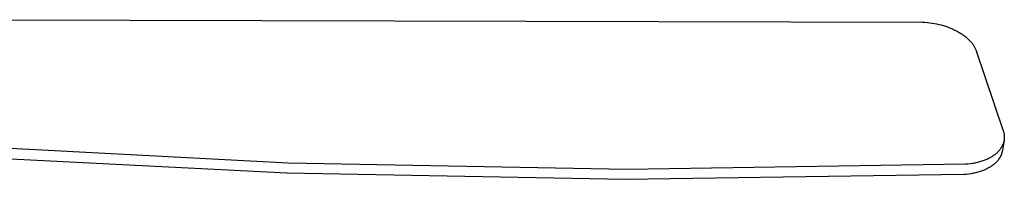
# Model space of a CAD drawing. Header units: millimetres. Extents: x 10636 to 13134, y 8891 to 10552.
# Tile 34 of 34: x 12712 to 13134, y 10074 to 10142. Entities that reach past the tile are written whole.
import ezdxf

# ---------------------------------------------------------------- set-up
doc = ezdxf.new("R2010")
doc.units = ezdxf.units.MM
doc.layers.add('Make2D$Visible$Curvas', color=7, linetype='Continuous')

msp = doc.modelspace()

# ---------------------------------------------------------------- linework, layer by layer
at = {"layer": 'Make2D$Visible$Curvas', "color": 29, "lineweight": -3, "true_color": 0x4d342b}
for p, q in [((12663.99, 10142.32), (13099.19, 10141.29)), ((13099.19, 10141.29), (13100.19, 10141.23)), ((13100.19, 10141.23), (13101.2, 10141.14)), ((13101.2, 10141.14), (13102.2, 10141.02)), ((13102.2, 10141.02), (13103.2, 10140.88)), ((13103.2, 10140.88), (13104.2, 10140.7)), ((13104.2, 10140.7), (13105.19, 10140.5)), ((13105.19, 10140.5), (13106.18, 10140.28)), ((13106.18, 10140.28), (13107.15, 10140.03)), ((13107.15, 10140.03), (13108.07, 10139.76)), ((13108.07, 10139.76), (13108.97, 10139.48)), ((13108.97, 10139.48), (13109.85, 10139.17)), ((13109.85, 10139.17), (13110.72, 10138.84)), ((13110.72, 10138.84), (13111.56, 10138.49)), ((13111.56, 10138.49), (13112.39, 10138.12)), ((13112.39, 10138.12), (13113.2, 10137.73)), ((13113.2, 10137.73), (13113.98, 10137.32)), ((13113.98, 10137.32), (13114.77, 10136.87)), ((13114.77, 10136.87), (13115.16, 10136.64)), ((13115.16, 10136.64), (13115.54, 10136.41)), ((13115.54, 10136.41), (13115.91, 10136.17)), ((13115.91, 10136.17), (13116.27, 10135.92)), ((13116.27, 10135.92), (13116.62, 10135.67)), ((13116.62, 10135.67), (13116.97, 10135.42)), ((13116.97, 10135.42), (13117.3, 10135.17)), ((13117.3, 10135.17), (13117.63, 10134.91)), ((13117.63, 10134.91), (13117.95, 10134.64)), ((13117.95, 10134.64), (13118.26, 10134.38)), ((13118.26, 10134.38), (13118.56, 10134.11)), ((13118.56, 10134.11), (13118.85, 10133.83)), ((13118.85, 10133.83), (13119.13, 10133.55)), ((13119.13, 10133.55), (13119.4, 10133.27)), ((13119.4, 10133.27), (13119.65, 10133)), ((13119.65, 10133), (13119.89, 10132.73)), ((13119.89, 10132.73), (13120.12, 10132.45)), ((13120.12, 10132.45), (13120.34, 10132.18)), ((13120.34, 10132.18), (13120.55, 10131.9)), ((13120.55, 10131.9), (13120.76, 10131.62)), ((13120.76, 10131.62), (13120.95, 10131.34)), ((13120.95, 10131.34), (13121.13, 10131.05)), ((13121.13, 10131.05), (13121.3, 10130.77)), ((13121.3, 10130.77), (13121.46, 10130.48)), ((13121.46, 10130.48), (13121.61, 10130.19)), ((13121.61, 10130.19), (13121.75, 10129.9)), ((13121.75, 10129.9), (13121.88, 10129.61)), ((13121.88, 10129.61), (13122, 10129.32)), ((13122, 10129.32), (13122.11, 10129.03)), ((13122.11, 10129.03), (13122.21, 10128.74)), ((13133.64, 10094.83), (13122.21, 10128.74)), ((13133.64, 10094.83), (13133.74, 10094.55)), ((13133.74, 10094.55), (13133.83, 10094.27)), ((13133.83, 10094.27), (13133.9, 10093.99)), ((13133.9, 10093.99), (13133.97, 10093.7)), ((13133.97, 10093.7), (13134.03, 10093.41)), ((13134.03, 10093.41), (13134.08, 10093.13)), ((13134.08, 10093.13), (13134.12, 10092.84)), ((13134.12, 10092.84), (13134.14, 10092.54)), ((13134.14, 10092.54), (13134.16, 10092.25)), ((13134.16, 10092.25), (13134.17, 10091.96)), ((13134.17, 10091.96), (13134.17, 10091.67)), ((12827.26, 10080.71), (12682.31, 10088.4)), ((13132.98, 10087.53), (13132.89, 10087.38)), ((13133.07, 10087.67), (13132.98, 10087.53)), ((13133.15, 10087.82), (13133.07, 10087.67)), ((13133.23, 10087.97), (13133.15, 10087.82)), ((13133.3, 10088.12), (13133.23, 10087.97)), ((13133.38, 10088.27), (13133.3, 10088.12)), ((13134.06, 10090.46), (13133.35, 10086.08)), ((13133.45, 10088.42), (13133.38, 10088.27)), ((13133.51, 10088.58), (13133.45, 10088.42)), ((13133.58, 10088.73), (13133.51, 10088.58)), ((13133.64, 10088.88), (13133.58, 10088.73)), ((13133.69, 10089.04), (13133.64, 10088.88)), ((13133.75, 10089.19), (13133.69, 10089.04)), ((13133.8, 10089.35), (13133.75, 10089.19)), ((13133.85, 10089.51), (13133.8, 10089.35)), ((13133.89, 10089.67), (13133.85, 10089.51)), ((13133.94, 10089.87), (13133.89, 10089.67)), ((13133.99, 10090.08), (13133.94, 10089.87)), ((13134.04, 10090.29), (13133.99, 10090.08)), ((13134.07, 10090.5), (13134.04, 10090.29)), ((13134.11, 10090.79), (13134.07, 10090.5)), ((13134.14, 10091.08), (13134.11, 10090.79)), ((13134.16, 10091.37), (13134.14, 10091.08)), ((13134.17, 10091.67), (13134.16, 10091.37)), ((12826.74, 10076.43), (12681.86, 10083.83)), ((13128.8, 10083.46), (13128.46, 10083.25)), ((13129.14, 10083.67), (13128.8, 10083.46)), ((13129.46, 10083.88), (13129.14, 10083.67)), ((13129.78, 10084.11), (13129.46, 10083.88)), ((13130.08, 10084.33), (13129.78, 10084.11)), ((13130.38, 10084.57), (13130.08, 10084.33)), ((13130.66, 10084.81), (13130.38, 10084.57)), ((13130.94, 10085.05), (13130.66, 10084.81)), ((13131.21, 10085.31), (13130.94, 10085.05)), ((13131.47, 10085.57), (13131.21, 10085.31)), ((13131.72, 10085.84), (13131.47, 10085.57)), ((13131.96, 10086.11), (13131.72, 10085.84)), ((13132.19, 10086.38), (13131.96, 10086.11)), ((13132.41, 10086.66), (13132.19, 10086.38)), ((13132.35, 10083.26), (13132.27, 10083.11)), ((13132.43, 10083.41), (13132.35, 10083.26)), ((13132.61, 10086.95), (13132.41, 10086.66)), ((13132.51, 10083.56), (13132.43, 10083.41)), ((13132.59, 10083.71), (13132.51, 10083.56)), ((13132.66, 10083.86), (13132.59, 10083.71)), ((13132.71, 10087.09), (13132.61, 10086.95)), ((13132.73, 10084.01), (13132.66, 10083.86)), ((13132.8, 10087.24), (13132.71, 10087.09)), ((13132.8, 10084.16), (13132.73, 10084.01)), ((13132.89, 10087.38), (13132.8, 10087.24)), ((13132.86, 10084.32), (13132.8, 10084.16)), ((13132.92, 10084.47), (13132.86, 10084.32)), ((13132.98, 10084.62), (13132.92, 10084.47)), ((13133.03, 10084.78), (13132.98, 10084.62)), ((13133.08, 10084.94), (13133.03, 10084.78)), ((13133.13, 10085.09), (13133.08, 10084.94)), ((13133.17, 10085.25), (13133.13, 10085.09)), ((13133.23, 10085.46), (13133.17, 10085.25)), ((13133.28, 10085.67), (13133.23, 10085.46)), ((13133.32, 10085.88), (13133.28, 10085.67)), ((13133.36, 10086.08), (13133.32, 10085.88)), ((12972.39, 10077.98), (12827.26, 10080.71)), ((13117.53, 10080.2), (12972.39, 10077.98)), ((13118.59, 10080.29), (13117.53, 10080.2)), ((13119.64, 10080.41), (13118.59, 10080.29)), ((13120.66, 10080.57), (13119.64, 10080.41)), ((13121.16, 10080.66), (13120.66, 10080.57)), ((13121.66, 10080.75), (13121.16, 10080.66)), ((13122.16, 10080.86), (13121.66, 10080.75)), ((13122.64, 10080.97), (13122.16, 10080.86)), ((13123.12, 10081.09), (13122.64, 10080.97)), ((13123.59, 10081.22), (13123.12, 10081.09)), ((13124.06, 10081.36), (13123.59, 10081.22)), ((13124.52, 10081.5), (13124.06, 10081.36)), ((13124.97, 10081.66), (13124.52, 10081.5)), ((13125.41, 10081.82), (13124.97, 10081.66)), ((13125.82, 10081.97), (13125.41, 10081.82)), ((13126.23, 10082.14), (13125.82, 10081.97)), ((13126.62, 10082.31), (13126.23, 10082.14)), ((13127.01, 10082.48), (13126.62, 10082.31)), ((13127.38, 10082.67), (13127.01, 10082.48)), ((13127.75, 10082.85), (13127.38, 10082.67)), ((13128.11, 10083.05), (13127.75, 10082.85)), ((13128.09, 10079.04), (13127.75, 10078.84)), ((13128.43, 10079.25), (13128.09, 10079.04)), ((13128.46, 10083.25), (13128.11, 10083.05)), ((13128.75, 10079.47), (13128.43, 10079.25)), ((13129.06, 10079.69), (13128.75, 10079.47)), ((13129.37, 10079.92), (13129.06, 10079.69)), ((13129.66, 10080.15), (13129.37, 10079.92)), ((13129.95, 10080.39), (13129.66, 10080.15)), ((13130.22, 10080.63), (13129.95, 10080.39)), ((13130.5, 10080.89), (13130.22, 10080.63)), ((13130.76, 10081.15), (13130.5, 10080.89)), ((13131.01, 10081.42), (13130.76, 10081.15)), ((13131.25, 10081.69), (13131.01, 10081.42)), ((13131.48, 10081.97), (13131.25, 10081.69)), ((13131.69, 10082.25), (13131.48, 10081.97)), ((13131.9, 10082.53), (13131.69, 10082.25)), ((13131.99, 10082.68), (13131.9, 10082.53)), ((13132.09, 10082.82), (13131.99, 10082.68)), ((13132.18, 10082.97), (13132.09, 10082.82)), ((13132.27, 10083.11), (13132.18, 10082.97)), ((12971.78, 10073.75), (12826.74, 10076.43)), ((13116.84, 10075.81), (12971.78, 10073.75)), ((13117.9, 10075.9), (13116.84, 10075.81)), ((13118.94, 10076.02), (13117.9, 10075.9)), ((13119.96, 10076.17), (13118.94, 10076.02)), ((13120.47, 10076.26), (13119.96, 10076.17)), ((13120.97, 10076.35), (13120.47, 10076.26)), ((13121.46, 10076.46), (13120.97, 10076.35)), ((13121.94, 10076.57), (13121.46, 10076.46)), ((13122.42, 10076.69), (13121.94, 10076.57)), ((13122.89, 10076.82), (13122.42, 10076.69)), ((13123.36, 10076.95), (13122.89, 10076.82)), ((13123.82, 10077.1), (13123.36, 10076.95)), ((13124.27, 10077.25), (13123.82, 10077.1)), ((13124.71, 10077.41), (13124.27, 10077.25)), ((13125.12, 10077.56), (13124.71, 10077.41)), ((13125.52, 10077.73), (13125.12, 10077.56)), ((13125.91, 10077.9), (13125.52, 10077.73)), ((13126.3, 10078.07), (13125.91, 10077.9)), ((13126.67, 10078.25), (13126.3, 10078.07)), ((13127.04, 10078.44), (13126.67, 10078.25)), ((13127.4, 10078.64), (13127.04, 10078.44)), ((13127.75, 10078.84), (13127.4, 10078.64))]:
    msp.add_line(p, q, dxfattribs=at)

doc.saveas('drawing.dxf')
